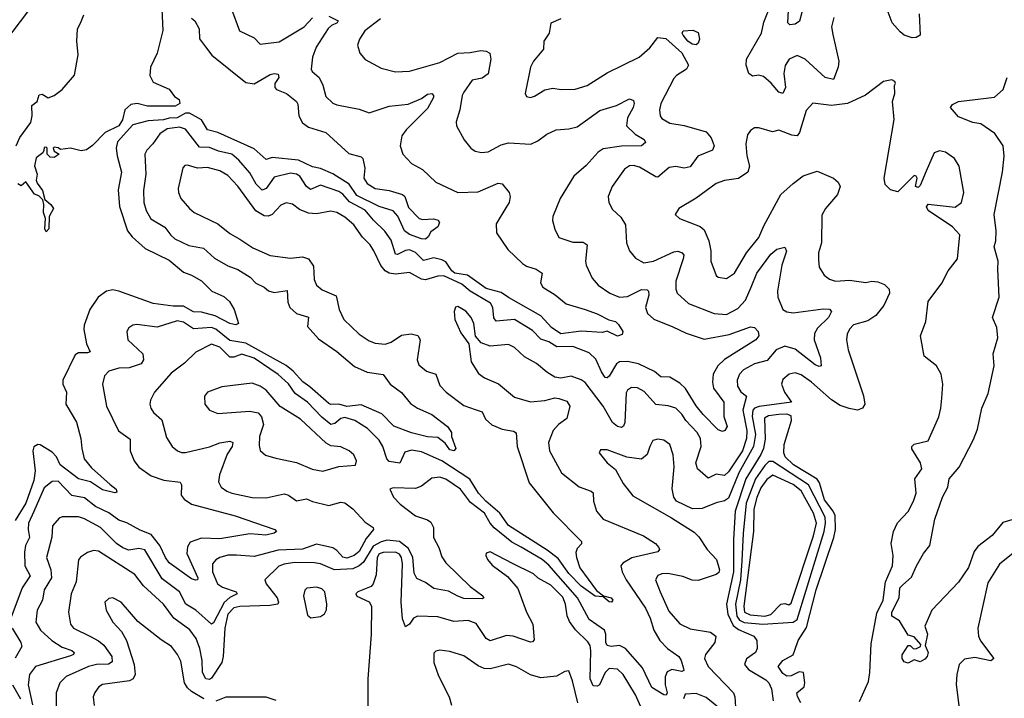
# Model space of a CAD drawing. Extents: x 1995161 to 2088924, y 769148 to 906007.
# Tile 191 of 256: x 2072114 to 2076992, y 800818 to 804181. Entities that reach past the tile are written whole.
import ezdxf

# ---------------------------------------------------------------- set-up
doc = ezdxf.new("R2010")
doc.units = 0

msp = doc.modelspace()

# ---------------------------------------------------------------- linework, layer by layer
at = {"layer": '0CON20XD'}
for points in [[(2072045, 804075.8), (2072155, 804219.2), (2072184, 804285), (2072205.4, 804375), (2072200.8, 804450.8), (2072166, 804515), (2072108.4, 804548.4)], [(2076000.5, 804259.5), (2075976.8, 804173.2), (2075955, 804158.6), (2075930, 804155), (2075920, 804165), (2075927.2, 804325)], [(2072815.2, 804305), (2072823.1, 804126.9), (2072795.9, 804015), (2072761.8, 803945), (2072758.9, 803905), (2072775, 803871.4), (2072855, 803836.2), (2072880.5, 803800.5), (2072903.3, 803785), (2072906.9, 803765), (2072885, 803751.8), (2072747.1, 803752.9), (2072696.2, 803766.2), (2072665, 803760.7), (2072635.2, 803734.8), (2072623, 803685), (2072605.7, 803655), (2072538.2, 803621.8), (2072475, 803558), (2072445, 803536.2), (2072418.3, 803531.7), (2072365, 803543.8), (2072317, 803537), (2072305, 803546.7), (2072285, 803550), (2072280, 803545), (2072285, 803530), (2072310, 803515), (2072285, 803497.5), (2072265, 803500), (2072250, 803515), (2072250, 803545), (2072245, 803550), (2072235, 803547.5), (2072233, 803533), (2072229.3, 803520.7), (2072195, 803496.7), (2072187.3, 803457.3), (2072200.8, 803415), (2072195.8, 803385), (2072201.1, 803371.1), (2072227.5, 803335), (2072239.3, 803289.3), (2072269.2, 803265), (2072280.8, 803245), (2072259.4, 803205), (2072258.9, 803145), (2072245, 803130), (2072239.4, 803145), (2072241.4, 803195), (2072231.4, 803225), (2072234.2, 803265), (2072228.3, 803288.3), (2072208.8, 803308.8), (2072186.7, 803316.7), (2072145, 803376.7), (2072121.7, 803358.3), (2072105, 803366.7)], [(2073144.6, 804284.6), (2073203.3, 804125), (2073275, 804090.6), (2073305, 804059.5), (2073399.5, 804070.5), (2073523.1, 804145), (2073565, 804190.5)], [(2076147.9, 804192.1), (2076135.6, 804145), (2076141.7, 804108.3), (2076172.5, 803975), (2076169.2, 803945), (2076145, 803884), (2076105, 803894.7), (2076005, 803984.7), (2075965, 804003.3), (2075925.6, 803985), (2075906.3, 803953.7), (2075900, 803915), (2075907.6, 803845), (2075895, 803814.4), (2075875, 803822.1), (2075836.9, 803866.9), (2075799.1, 803899.1), (2075775, 803906.1), (2075745, 803901.5), (2075726.5, 803915), (2075713.6, 803955), (2075715.3, 803985), (2075788.9, 804115), (2075801.2, 804168.8), (2075823.4, 804226.6)], [(2076569.4, 804209.4), (2076574.2, 804105), (2076555, 804092.5), (2076535, 804091.8), (2076495.8, 804105), (2076475, 804120.9), (2076436.2, 804166.2), (2076406.1, 804245)], [(2072965, 804188.5), (2072981.4, 804175), (2073003.3, 804135), (2073005.5, 804085.5), (2073035, 804047.1), (2073065.4, 804005.4), (2073235, 803870), (2073275, 803863.6), (2073355, 803908.7), (2073375, 803914.7), (2073395, 803910.5), (2073397.2, 803895), (2073378.4, 803865), (2073377.3, 803845), (2073385.5, 803835), (2073435.1, 803815.1), (2073484.9, 803774.9), (2073492.1, 803762.1), (2073497.2, 803705), (2073515, 803669.1), (2073545, 803648.8), (2073631.3, 803621.3), (2073745, 803517.1), (2073805, 803500.8), (2073813.4, 803493.4), (2073824.5, 803445.5), (2073819.4, 803395), (2073835, 803368.6), (2073875, 803344.6), (2073945, 803334.3), (2074010, 803315), (2074021.6, 803305), (2074039.4, 803249.4), (2074093.3, 803195), (2074110.6, 803190.6), (2074164.7, 803194.7), (2074187.3, 803187.3), (2074193.6, 803176.4), (2074185.8, 803155), (2074150, 803130), (2074137.8, 803105), (2074125, 803093.5), (2074105, 803094.7), (2074045, 803116.9), (2074020, 803135), (2073987.8, 803207.8), (2073965, 803233.5), (2073895, 803254.7), (2073785, 803309.8), (2073746.5, 803366.5), (2073665, 803417.5), (2073605, 803444), (2073565, 803451.4), (2073494.8, 803485.3), (2073365, 803498.7), (2073335, 803487.8), (2073275, 803541.4), (2073095, 803622.3), (2073045.1, 803635.1), (2073014.2, 803685), (2072955, 803717.7), (2072935, 803717.6), (2072895, 803694.7), (2072855, 803693.5), (2072826.6, 803685), (2072750.9, 803679.1), (2072675, 803659.5), (2072598.9, 803575), (2072592.3, 803545), (2072596.2, 803506.2), (2072617.7, 803425), (2072602.1, 803337.9), (2072609.2, 803255), (2072647.8, 803135), (2072671.2, 803105), (2072735, 803047.1), (2072855, 802988.9), (2072925, 802928.9), (2072965, 802915.5), (2073015, 802886.8), (2073065.6, 802835), (2073125, 802808.7), (2073152.9, 802785), (2073176.7, 802745), (2073197.5, 802675), (2073185, 802668), (2073155, 802674.7), (2073082.9, 802712.9), (2073015, 802731.4), (2072975, 802733.5), (2072925, 802760.7), (2072875, 802761), (2072774.8, 802774.8), (2072605, 802836), (2072575, 802841.5), (2072544.7, 802835.3), (2072503.5, 802806.5), (2072462.1, 802745), (2072433.4, 802666.6), (2072432, 802645), (2072444.6, 802575), (2072464, 802535), (2072450.5, 802529.5), (2072405, 802530), (2072389.7, 802520.3), (2072327.8, 802395), (2072327.8, 802375), (2072345.8, 802334.2), (2072342.2, 802275), (2072396, 802186), (2072417.5, 802105), (2072421.8, 802055), (2072434.3, 802005), (2072469.2, 801959.2), (2072562.5, 801877.5), (2072591.4, 801855), (2072595, 801840), (2072585, 801836), (2072525, 801851.8), (2072465, 801890.9), (2072405, 801905.6), (2072315, 801974.7), (2072296.1, 802015), (2072275, 802038.4), (2072215, 802074.5), (2072203.3, 802075), (2072185, 802063.8), (2072179.5, 802045), (2072190, 801945), (2072185, 801896.7), (2072144.8, 801785), (2072091.1, 801698.9)], [(2072096.2, 803555), (2072115, 803597.5), (2072168.8, 803671.2), (2072175.5, 803705), (2072174.3, 803755.7), (2072200, 803775), (2072210.8, 803809.2), (2072225, 803812), (2072255, 803794.4), (2072285, 803805.6), (2072325.3, 803834.7), (2072385, 803906.7), (2072403.6, 804006.4), (2072397.5, 804075), (2072401.2, 804135), (2072415, 804164), (2072431.1, 804205)], [(2073645, 804198.7), (2073692.5, 804175), (2073686.9, 804165), (2073658.4, 804151.6), (2073643, 804137), (2073582.1, 804045), (2073564.5, 803994.5), (2073557.5, 803935), (2073563.4, 803923.4), (2073598.1, 803895), (2073616.2, 803856.2), (2073630.9, 803800.9), (2073665, 803766.7), (2073685, 803758.2), (2073795, 803738.2), (2073845, 803718.6), (2073945, 803751.8), (2074038.2, 803761.8), (2074105, 803790.4), (2074135, 803811.3), (2074155.8, 803815), (2074164.5, 803805), (2074163.8, 803795), (2074135, 803741.1), (2074027.9, 803635), (2074007.3, 803605), (2073998.1, 803555), (2074012.9, 803515), (2074055, 803468.6), (2074109.1, 803439.1), (2074176.4, 803376.4), (2074284.1, 803324.1), (2074385, 803327.6), (2074485, 803371), (2074505, 803367.2), (2074538.5, 803325), (2074544.4, 803305), (2074538.1, 803275), (2074521.8, 803248.2), (2074475, 803170), (2074476, 803125), (2074531.7, 803041.7), (2074605, 802973.1), (2074625, 802960), (2074672.5, 802945), (2074702.9, 802925), (2074693.4, 802876.6), (2074705.6, 802855), (2074766.9, 802816.9), (2074822, 802772), (2074915, 802744.8), (2074975, 802722.9), (2075032.7, 802692.7), (2075065, 802684.7), (2075080.7, 802670.7), (2075102.5, 802635), (2075098.6, 802621.4), (2075075, 802612.5), (2075025, 802638), (2074998.9, 802631.1), (2074895, 802636.6), (2074795, 802623.5), (2074748.9, 802655), (2074695, 802713), (2074534.9, 802804.9), (2074499.1, 802829.1), (2074425, 802848.9), (2074333.2, 802915), (2074270.4, 802925), (2074255, 802937), (2074225, 802980.5), (2074205, 802991.6), (2074165, 803000.3), (2074115, 802987.1), (2074075, 803026.8), (2074045, 803040.2), (2074025, 803037.8), (2073985, 803017.2), (2073975, 803018.5), (2073955, 803087.5), (2073923.7, 803133.7), (2073866.7, 803186.7), (2073825, 803236.3), (2073748.4, 803278.4), (2073715, 803317), (2073695, 803329.8), (2073605, 803360.8), (2073555, 803338.8), (2073535, 803353.8), (2073502, 803405), (2073485, 803414.8), (2073455, 803420), (2073375, 803400.3), (2073335, 803343.6), (2073315, 803336.9), (2073285, 803366), (2073255, 803421.5), (2073200.3, 803485), (2073165, 803515.2), (2073099.7, 803529.7), (2073055, 803547.2), (2073005, 803549.7), (2072935, 803638.8), (2072905, 803648), (2072845, 803639.7), (2072808, 803615), (2072774.2, 803565.8), (2072743.5, 803535), (2072733.6, 803515), (2072739.6, 803415), (2072727.2, 803335), (2072729.2, 803275), (2072740, 803235), (2072763.7, 803193.7), (2072832.8, 803152.8), (2072862.3, 803112.3), (2072883.3, 803095), (2072952.7, 803062.7), (2073025, 803047.9), (2073078.9, 802998.9), (2073145, 802960.9), (2073195, 802943.5), (2073255.6, 802905), (2073284.7, 802874.7), (2073324.8, 802854.7), (2073346.9, 802836.9), (2073375, 802828.2), (2073438.9, 802838.9), (2073441.7, 802781.7), (2073451.9, 802755), (2073485, 802725.5), (2073545, 802706.7), (2073540.3, 802660.3), (2073595, 802598.8), (2073685, 802536.2), (2073772.6, 802462.6), (2073835, 802433.9), (2073915, 802423.1), (2073950, 802375), (2074005, 802333.1), (2074049.5, 802279.5), (2074085, 802255.6), (2074155, 802223.8), (2074233.3, 802165), (2074253.3, 802135), (2074253.3, 802115), (2074274.2, 802055), (2074265, 802044.4), (2074245, 802050), (2074221.7, 802081.7), (2074185, 802110), (2074135, 802114.2), (2074055, 802134.2), (2073967, 802167), (2073907.3, 802227.3), (2073805, 802272.2), (2073735, 802264.2), (2073695, 802276.3), (2073655, 802274.2), (2073645, 802279.2), (2073552.2, 802362.2), (2073516, 802386), (2073469.4, 802439.4), (2073435, 802467.3), (2073235, 802577.8), (2073155, 802590.4), (2073085, 802646.6), (2073065, 802655.8), (2072975, 802649.3), (2072925, 802681.4), (2072895, 802689.2), (2072795, 802656.8), (2072695, 802670.9), (2072675, 802667.8), (2072655.5, 802654.5), (2072645.7, 802635), (2072650.6, 802595), (2072724.6, 802524.6), (2072727.5, 802495), (2072716, 802475), (2072656.2, 802455), (2072605, 802453.6), (2072555, 802438.8), (2072534.1, 802415.9), (2072523.9, 802375), (2072543.6, 802265), (2072604.2, 802144.2), (2072661.5, 802101.5), (2072661.8, 802045), (2072680.5, 801995), (2072705, 801963.1), (2072765, 801920.5), (2072828.5, 801898.5), (2072908.4, 801888.4), (2072916.4, 801875), (2072913.6, 801825), (2072928.2, 801805), (2072965, 801780.5), (2073181.8, 801721.8), (2073377.5, 801655), (2073386.7, 801645), (2073374.1, 801635.9), (2073333.9, 801626.1), (2073295, 801630.4)], [(2073901.5, 804185), (2073824.3, 804125), (2073797.1, 804085), (2073787.5, 804055), (2073799.2, 804015), (2073825, 803984), (2073905, 803941.1), (2073975, 803921.8), (2074044.6, 803925.4), (2074195, 803968.8), (2074284.8, 804015.2), (2074345, 804017.8), (2074398, 804028), (2074425, 804025.7), (2074443.8, 804015), (2074448.8, 803985), (2074435, 803913.1), (2074405, 803891.8), (2074355, 803880.6), (2074315, 803822), (2074305.4, 803804.6), (2074294.4, 803735), (2074276, 803675), (2074278, 803655), (2074316, 803585), (2074349.2, 803545), (2074369.7, 803529.7), (2074402.1, 803522.1), (2074435, 803525.6), (2074498.7, 803561.3), (2074535, 803571.5), (2074645.4, 803564.6), (2074680.2, 803579.8), (2074725, 803614.4), (2074771.2, 803635), (2074835, 803640), (2074875, 803650.7), (2074988.5, 803731.5), (2075070, 803755), (2075135, 803789.5), (2075155, 803780.8), (2075158.8, 803765), (2075153.8, 803745), (2075124.7, 803695), (2075120.4, 803655), (2075163.5, 803613.5), (2075207.5, 803587.5)], [(2074795, 804184.4), (2074745.9, 804164.1), (2074737.1, 804115), (2074710.5, 804075), (2074708.5, 804035), (2074659.4, 803975), (2074644.3, 803945), (2074618, 803815), (2074625, 803800), (2074645, 803796), (2074665, 803801.2), (2074715, 803834), (2074755, 803842), (2074795.8, 803835.8), (2074865, 803836.9), (2074925, 803854.4), (2075025, 803917.9), (2075182.5, 803995), (2075235, 804041.9), (2075275, 804092.2), (2075315, 804087.6), (2075395, 804016.8), (2075427.5, 803955), (2075417.1, 803935), (2075368, 803905), (2075355, 803890), (2075289.6, 803765), (2075282.9, 803735), (2075286.9, 803705), (2075295, 803691.9), (2075335, 803667.9), (2075405, 803656.8), (2075514.7, 803624.7), (2075539.6, 803595), (2075553.6, 803555), (2075545.4, 803534.6), (2075473.3, 803505), (2075435, 803451.8), (2075405, 803445.4), (2075365, 803453.9), (2075331.5, 803448.5), (2075275, 803400.7), (2075265, 803401.6), (2075185, 803450.4), (2075155, 803458.5), (2075135, 803456.2), (2075110.3, 803439.7), (2075049.5, 803355), (2075030, 803305), (2075031.9, 803275), (2075050.9, 803240.9), (2075092.4, 803202.4), (2075114.5, 803165), (2075120, 803075), (2075134.4, 803035), (2075165, 802998.9), (2075206.5, 802976.5), (2075254.5, 802984.5), (2075355, 803030.7), (2075375, 803033.6), (2075396.2, 803026.2), (2075403.4, 803013.4), (2075401.5, 802995), (2075363.8, 802885), (2075364.7, 802845), (2075371.2, 802825), (2075427.5, 802775), (2075555, 802724.6), (2075615, 802720.6), (2075671.1, 802748.9), (2075708.8, 802791.2), (2075736.9, 802855), (2075765.8, 802925), (2075835, 803019.1), (2075865, 803044.4), (2075905, 803054.2), (2075913.2, 803033.2), (2075890.2, 802965), (2075867.5, 802835), (2075870.5, 802805), (2075894.5, 802745), (2075915, 802733.2), (2075945, 802727.5), (2076095, 802748), (2076126.2, 802746.2), (2076135.6, 802735), (2076120.4, 802705), (2076067, 802653), (2076050.7, 802625), (2076050.3, 802595), (2076081.8, 802505), (2076083.8, 802465), (2076075, 802461.5), (2076055, 802470.3), (2075955, 802547.7), (2075905, 802563.4), (2075861.2, 802545), (2075817.5, 802492.5), (2075754.3, 802475), (2075699.1, 802445), (2075680.7, 802425), (2075668.2, 802395), (2075669.3, 802365), (2075686.9, 802336.9), (2075714.7, 802314.7), (2075696.4, 802245), (2075716.2, 802145), (2075715.1, 802105), (2075695, 802044), (2075625, 801939.4), (2075605, 801921.6), (2075565, 801928.2), (2075525, 801908.5), (2075472.2, 801955), (2075463.4, 801985), (2075489.7, 802065), (2075487.3, 802105), (2075469.6, 802135), (2075413.8, 802193.8), (2075395, 802226.7), (2075364, 802255), (2075327.2, 802267.2), (2075265, 802274.7), (2075208, 802338), (2075175, 802356.4), (2075145, 802357.9), (2075125.6, 802345), (2075118.9, 802331.1), (2075111.1, 802185), (2075105, 802166), (2075095, 802160), (2075075, 802165.5), (2075051.1, 802185), (2075005, 802265.4), (2074915, 802382.9), (2074895, 802396.7), (2074845.9, 802414.1), (2074795, 802404.2), (2074765, 802410), (2074725, 802434.4), (2074675, 802477.7), (2074615, 802510), (2074565.8, 802555.8), (2074535, 802570.5), (2074445, 802562.2), (2074399.7, 802579.7), (2074372.9, 802612.9), (2074363.6, 802675), (2074351.1, 802705), (2074325, 802735.7), (2074285, 802760), (2074273.6, 802756.4), (2074266.2, 802735), (2074270, 802695), (2074299.1, 802629.1), (2074339.2, 802575), (2074350, 802485), (2074386.8, 802426.8), (2074416.6, 802406.6), (2074486.2, 802376.2), (2074565, 802309.5), (2074645, 802287.7), (2074715, 802294.5), (2074765, 802306.9), (2074785, 802304.4), (2074825, 802290), (2074838.8, 802265), (2074824.4, 802205), (2074783.5, 802175), (2074756.5, 802145), (2074734.4, 802085), (2074738.5, 802045), (2074798.6, 801935), (2074885.3, 801865.3), (2074944.7, 801844.7), (2074955, 801835.6), (2074956.1, 801795), (2074971.8, 801745), (2075005.3, 801705.3), (2075205, 801622.3), (2075264.4, 801585), (2075280.6, 801565), (2075284.2, 801555), (2075275, 801543.3), (2075146.8, 801513.2), (2075101.9, 801488.1), (2075092.1, 801475), (2075098, 801445), (2075118.7, 801405), (2075215, 801264.6), (2075238.1, 801215), (2075255.9, 801155.9), (2075285.9, 801105), (2075322.9, 801065), (2075379.5, 801025), (2075391.5, 801005), (2075402, 800965), (2075403.3, 800955), (2075395, 800951.4), (2075345, 800960.7), (2075321.5, 800948.5), (2075312.2, 800925), (2075311.1, 800885), (2075320.9, 800845), (2075316.4, 800833.6), (2075305, 800835.6), (2075245, 800871.2), (2075199, 800969), (2075115, 801064.7), (2075085, 801080), (2075044.6, 801074.6), (2075025, 801078.9), (2075017.8, 801095), (2075018.1, 801135), (2075010.4, 801155), (2074935, 801208.7), (2074876.9, 801315), (2074735, 801477.5), (2074701.6, 801505), (2074597.5, 801567.5), (2074552.3, 801592.3), (2074465, 801663), (2074445.2, 801685), (2074416.9, 801735), (2074348, 801788), (2074298.2, 801855), (2074225, 801903.4), (2074195, 801913.1), (2074155, 801908.5), (2074105, 801868.8), (2074075, 801857.3), (2073965, 801861.2), (2073947.5, 801855), (2073965.8, 801815), (2073999.5, 801779.5), (2074075, 801721.8), (2074135, 801701.9), (2074150.5, 801690.5), (2074164.7, 801665), (2074163.8, 801615), (2074190, 801565), (2074205, 801519.4), (2074225, 801488.9), (2074345, 801371.8), (2074409.2, 801325), (2074413.3, 801315), (2074405, 801311.4), (2074315, 801312.2), (2074284.3, 801324.3)], [(2075465, 804056.7), (2075445, 804059.7), (2075423.2, 804075), (2075400, 804105), (2075395.8, 804115), (2075400, 804125), (2075448.8, 804128.8), (2075475, 804116.7), (2075481.1, 804085), (2075474.6, 804065.4), (2075465, 804056.7)], [(2076275, 800801.9), (2076318.3, 800901.7), (2076326.2, 800946.2), (2076332.7, 801087.3), (2076360.3, 801239.7), (2076391.7, 801305), (2076402.9, 801395), (2076438.1, 801475), (2076440.3, 801525), (2076430.4, 801585), (2076443.5, 801645), (2076462.9, 801687.1), (2076515, 801744.4), (2076541.1, 801795), (2076555.4, 801835), (2076548.9, 801905), (2076582.5, 801955), (2076576, 801985), (2076534.3, 802054.3), (2076533.8, 802065), (2076545, 802077.1), (2076615, 802093.3), (2076667.3, 802212.7), (2076677.9, 802255), (2076681.5, 802305), (2076686.5, 802375), (2076678.6, 802425), (2076656.2, 802465), (2076594.1, 802514.1), (2076576.9, 802615), (2076602.5, 802685), (2076614.2, 802785), (2076682, 802875), (2076713.7, 802936.3), (2076760, 802995), (2076771.1, 803115), (2076735.3, 803155), (2076614, 803235), (2076606.4, 803253.6), (2076615, 803266), (2076748.6, 803251.4), (2076780, 803275), (2076791.8, 803325), (2076768.6, 803455), (2076745, 803493.8), (2076700, 803525), (2076671.2, 803531.2), (2076645, 803520.9), (2076605, 803430), (2076575, 803360), (2076565, 803350), (2076552.5, 803355), (2076560, 803395), (2076555.6, 803405.6), (2076545, 803408), (2076465, 803327.5), (2076427.3, 803337.3), (2076402, 803365), (2076396, 803395), (2076445.9, 803685.9), (2076438, 803775), (2076448.8, 803815), (2076447.5, 803855), (2076452.5, 803865), (2076450, 803875), (2076435, 803882.5), (2076392.5, 803875), (2076303.6, 803806.4), (2076214.7, 803765.3), (2076135, 803755.5), (2076043.5, 803766.5), (2076009.9, 803730.1), (2075977.6, 803622.4), (2075965, 803605.6), (2075938.8, 803608.8), (2075875, 803633.8), (2075844, 803626), (2075775, 803645.6), (2075754.4, 803645.6), (2075735, 803631.2), (2075720, 803610), (2075711.1, 803565), (2075716, 803506), (2075728.8, 803455), (2075720.5, 803425), (2075675, 803394.6), (2075605, 803384.6), (2075565, 803368.5), (2075465, 803297.1), (2075378.8, 803245), (2075361.2, 803215), (2075383.3, 803195), (2075485, 803156.4), (2075505, 803140), (2075528.2, 803085), (2075537.5, 803035), (2075538.6, 802985), (2075563.6, 802913.6), (2075575, 802904.3), (2075615, 802898.6), (2075654.6, 802925.4), (2075714.6, 803025), (2075775, 803101.4), (2075800, 803160), (2075884.7, 803315.3), (2075945, 803369.5), (2075995, 803406.7), (2076065, 803430.6), (2076146.2, 803395), (2076168.8, 803375), (2076178.8, 803355), (2076166, 803315), (2076105.8, 803245), (2076087, 803213), (2076086.5, 803075), (2076071.2, 803025), (2076070.6, 802990.6), (2076075, 802953.8), (2076100, 802915), (2076125, 802894.3), (2076155, 802884.5), (2076225, 802889.5), (2076305, 802877.8), (2076335, 802885.4), (2076365, 802882.1), (2076398.1, 802868.1), (2076420.8, 802845), (2076422.9, 802825), (2076394.4, 802765), (2076354.7, 802715.3), (2076315, 802687.8), (2076245, 802668.6), (2076225, 802648), (2076213, 802623), (2076209.5, 802595), (2076218.9, 802545), (2076293.6, 802316.4), (2076301.1, 802275), (2076290, 802255), (2076265, 802246), (2076223.3, 802253.3), (2076179.2, 802269.2), (2076135, 802297.8), (2076036.2, 802385), (2075985, 802421.5), (2075955, 802430.9), (2075925.4, 802424.6), (2075895, 802397.5), (2075888.1, 802375), (2075902.5, 802335), (2075938, 802285), (2075776.6, 802263.4), (2075754.9, 802255.1), (2075746.2, 802245), (2075743.3, 802215), (2075759.7, 802125), (2075749.7, 802065), (2075676.2, 801935), (2075625, 801809.7), (2075605, 801796.7), (2075565, 801787.1), (2075495, 801757.9), (2075446.4, 801756.4), (2075367.5, 801795), (2075354.2, 801815), (2075346.3, 801856.3), (2075356.8, 801965), (2075352.1, 802025), (2075334.4, 802075), (2075305, 802096.7), (2075275, 802102.9), (2075251.2, 802095), (2075235, 802066.2), (2075223.3, 802026.7), (2075195, 802002.9), (2075122.1, 802012.1), (2075025, 802050), (2074991.2, 802048.8), (2074984, 802035), (2075024.3, 801985), (2075065, 801952.5), (2075102.9, 801882.9), (2075151.2, 801821.2), (2075342.7, 801712.7), (2075455, 801640.9), (2075478.8, 801618.8), (2075519.1, 801555), (2075565.4, 801505), (2075581.4, 801455), (2075578, 801442), (2075565, 801430.6), (2075475, 801401.2), (2075445, 801404), (2075398.8, 801421.2), (2075325, 801437.1), (2075294.6, 801435.4), (2075275, 801427.1), (2075264.4, 801405), (2075286.2, 801345), (2075329.2, 801249.2), (2075385, 801187.5), (2075435, 801161.8), (2075536.2, 801145), (2075561.9, 801125), (2075558.2, 801095), (2075511.5, 801035), (2075505.9, 801015), (2075524.9, 800974.9), (2075650.4, 800845), (2075656.9, 800825), (2075661.7, 800748.3)], [(2077040, 801705), (2076985, 801688.9), (2076930.8, 801625), (2076860.1, 801569.9), (2076842.9, 801545), (2076815, 801466.7), (2076765, 801393.1), (2076633.3, 801255), (2076597.5, 801175), (2076610.8, 801135), (2076599.3, 801079.3), (2076614.3, 801045), (2076610, 801025), (2076598.6, 801011.4), (2076575, 800998.8), (2076545, 801008.8), (2076515, 800992), (2076495, 800998.8), (2076486, 801015), (2076486.1, 801033.9), (2076515, 801080), (2076525, 801080), (2076540, 801065), (2076553.6, 801063.6), (2076576.7, 801075), (2076577.5, 801085), (2076545, 801122.5), (2076515, 801130), (2076471.7, 801201.7), (2076434, 801225), (2076434.4, 801245), (2076471.2, 801315), (2076474.6, 801365), (2076489.7, 801380.3), (2076532.6, 801417.4), (2076556.7, 801475), (2076591.1, 801535), (2076622.5, 801575), (2076647.1, 801705), (2076685.6, 801815), (2076711.1, 801865), (2076718.1, 801905), (2076767.4, 801962.6), (2076838.8, 802101.2), (2076858.3, 802151.7), (2076880, 802255), (2076911.7, 802328.3), (2076941.4, 802465), (2076937.3, 802525), (2076958.9, 802605), (2076954.3, 802655), (2076932.5, 802705), (2076965.6, 802805), (2076958.9, 802945), (2076961.8, 802985), (2076940.9, 803055), (2076949.4, 803085), (2076951.8, 803135), (2076940.9, 803215), (2076983.5, 803425), (2076990.5, 803505), (2076985.4, 803555), (2076945, 803617.3), (2076875, 803664.1), (2076835, 803670.7), (2076765, 803700), (2076725.7, 803745), (2076735, 803761.4), (2076764.5, 803775.5), (2076943.5, 803796.5), (2076986.4, 803835), (2077005.9, 803894.1)], [(2075207.5, 803587.5), (2075215, 803572.5), (2075195, 803555.7), (2075095, 803553.7), (2075005, 803540.3), (2074979.1, 803525), (2074921.1, 803458.9), (2074859.1, 803405), (2074790.8, 803295), (2074756, 803205), (2074754.2, 803185), (2074765, 803142.5), (2074785, 803102), (2074855, 803078.5), (2074905, 803078.2), (2074925.5, 803065.5), (2074917.5, 802985), (2074921.1, 802965), (2074950.6, 802900.6), (2074980, 802865), (2075038, 802825), (2075085.4, 802805.4), (2075125, 802809.1), (2075195, 802843.1), (2075222.5, 802842.5), (2075228.9, 802835), (2075230, 802815), (2075214.6, 802754.6), (2075224.4, 802725), (2075255, 802697.3), (2075349.2, 802659.2), (2075415, 802627.5), (2075505, 802598.2), (2075629.1, 802620.9), (2075735, 802658.6), (2075755, 802655.8), (2075772.9, 802635), (2075775.8, 802615), (2075760.8, 802595), (2075605, 802496.7), (2075572.4, 802465), (2075550, 802425), (2075545.8, 802385), (2075551.4, 802355), (2075602.9, 802285), (2075602.7, 802215), (2075618.9, 802165), (2075607.8, 802145), (2075595, 802139.6), (2075575, 802148.8), (2075499.2, 802225), (2075465, 802266.6), (2075412.8, 802352.8), (2075385, 802379.8), (2075335, 802410), (2075291, 802411), (2075258.2, 802438.2), (2075180, 802475), (2075125, 802487.4), (2075084.8, 802485.2), (2075071.1, 802475), (2075035, 802414.5), (2075025, 802406.4), (2075015, 802407.3), (2074995.7, 802435), (2074968.1, 802498.1), (2074935, 802530.6), (2074855, 802561.6), (2074775, 802559.4), (2074735.1, 802585.1), (2074695, 802597.4), (2074655, 802641.3), (2074565.6, 802695.6), (2074475, 802687.5), (2074462.9, 802702.9), (2074458.4, 802755), (2074445.8, 802775.8), (2074345.3, 802835.3), (2074305, 802870.4), (2074215, 802912.3), (2074185, 802910.2), (2074125, 802891.1), (2074105, 802895.3), (2074045, 802927.3), (2073975, 802920.2), (2073944.2, 802924.2), (2073925, 802936.5), (2073902.8, 802962.8), (2073868.4, 803035), (2073850.8, 803065), (2073813.1, 803103.1), (2073770, 803165), (2073725, 803202), (2073685, 803225.4), (2073655, 803231.8), (2073585, 803219.6), (2073545, 803221.8), (2073500.6, 803240.6), (2073465, 803266.4), (2073435, 803273.6), (2073408, 803262), (2073365, 803214.7), (2073345, 803207.6), (2073325, 803209.2), (2073283.4, 803233.4), (2073195, 803355.5), (2073145, 803408.5), (2073105, 803431.1), (2073045, 803448.7), (2072995, 803445.4), (2072945, 803460), (2072931.5, 803458.5), (2072922.6, 803447.4), (2072899.2, 803345), (2072900, 803325), (2072912.5, 803295), (2072954.6, 803244.6), (2072979.2, 803225), (2073095, 803168.8), (2073155, 803121.9), (2073203.9, 803093.9), (2073269.8, 803049.8), (2073355, 803011.5), (2073455, 802999.6), (2073514.6, 803005.4), (2073545.6, 802995), (2073569.5, 802959.5), (2073573, 802893), (2073584.4, 802865), (2073612.9, 802842.9), (2073682.5, 802812.5), (2073696.4, 802745), (2073720, 802695), (2073795, 802622.5), (2073845, 802589.1), (2073875, 802578.2), (2073925, 802572.3), (2073955, 802582.1), (2074005, 802616.7), (2074053.7, 802623.7), (2074086.1, 802616.1), (2074097.9, 802595), (2074082.3, 802495), (2074090.9, 802470.9), (2074129.5, 802439.5), (2074175, 802424.3), (2074195, 802367.5), (2074226.9, 802335), (2074315, 802268.2), (2074369.7, 802249.7), (2074405, 802237.5), (2074420.9, 802200.9), (2074452.6, 802172.6), (2074505, 802151.2), (2074561.1, 802141.1), (2074573.6, 802133.6), (2074578.4, 802065), (2074637.5, 801885), (2074756.9, 801736.9), (2074897.5, 801595), (2074897, 801583), (2074875, 801560), (2074869.7, 801540.3), (2074871.8, 801515), (2074888.7, 801465), (2074971.5, 801351.5), (2075005.7, 801325.7), (2075044, 801315), (2075052.9, 801305), (2075046.2, 801295), (2075035, 801295.6), (2075005, 801320), (2074965, 801324.3), (2074895, 801373.9), (2074835, 801436.2), (2074781, 801511), (2074727.9, 801552.1), (2074535, 801674.2), (2074492.9, 801735), (2074423, 801795), (2074386.4, 801835), (2074343.4, 801903.4), (2074205, 801994.5), (2074105, 802040), (2074055, 802047.1), (2074022.3, 802037.7), (2073997.1, 801982.9), (2073945, 801991.4), (2073932.9, 802005), (2073912.9, 802065), (2073895, 802096.6), (2073837.1, 802155), (2073775, 802194), (2073725, 802208.9), (2073705, 802204.7), (2073675, 802179.2), (2073655, 802174.3), (2073610.5, 802210.5), (2073539.7, 802285), (2073479, 802329), (2073445, 802375.8), (2073395, 802422.4), (2073275, 802503.5), (2073215, 802523.5), (2073175, 802507.8), (2073155, 802508.1), (2073105, 802558.4), (2073065, 802573.7), (2072986.9, 802533.1), (2072931.1, 802478.9), (2072865, 802428.9), (2072781.4, 802335), (2072762.5, 802295), (2072759.2, 802275), (2072764.2, 802255), (2072777.1, 802235), (2072817.6, 802197.6), (2072840.7, 802110.7), (2072869.2, 802065), (2072896, 802045), (2072915, 802036.7), (2072935, 802036.5), (2073055, 802064.6), (2073105, 802084.6), (2073155, 802092.2), (2073170, 802085), (2073167.1, 802065), (2073142.7, 802027.2), (2073103.6, 801925), (2073099.7, 801890.3), (2073112.9, 801865), (2073140, 801845), (2073165, 801834.6), (2073265, 801813.5), (2073335, 801810.9), (2073425, 801830.9), (2073445, 801824.5), (2073485, 801796.7), (2073535, 801806.8), (2073565, 801793.2), (2073645, 801773.1), (2073705, 801789.5), (2073725, 801787.3), (2073765, 801756.9), (2073825, 801691.5), (2073865.8, 801665), (2073867.1, 801655), (2073829.8, 801610.2), (2073795, 801545.8), (2073770.4, 801525), (2073735, 801512.8), (2073715, 801516.6), (2073685, 801550.8), (2073665, 801563.5), (2073585, 801581.4), (2073515, 801557.6), (2073395, 801551.5), (2073275, 801521.2), (2073187.9, 801527.9), (2073145, 801526.4), (2073105, 801515.8), (2073085, 801504.6), (2073069.3, 801485), (2073069.8, 801445), (2073094.8, 801385), (2073118.1, 801368.1), (2073186.9, 801345), (2073191.1, 801335), (2073155, 801317), (2073127.4, 801292.6), (2073075, 801192.5), (2073065, 801184.5), (2072987.2, 801255), (2072937.6, 801285), (2072905.1, 801345.1), (2072820.2, 801410.2), (2072734.3, 801554.3), (2072705, 801560.5), (2072655, 801551.7), (2072625, 801564), (2072593.8, 801585), (2072514.4, 801664.4), (2072435, 801707.8), (2072405, 801716.9), (2072325, 801717.3), (2072309.4, 801710.6), (2072277, 801673), (2072274.1, 801615.9), (2072246.8, 801515), (2072268.8, 801455), (2072271.2, 801415), (2072235.9, 801355), (2072227.1, 801305), (2072200.4, 801255), (2072194.7, 801195), (2072217.5, 801155), (2072273.7, 801103.7), (2072325, 801071.2), (2072372.5, 801055), (2072384.4, 801045), (2072381.1, 801035), (2072365, 801027.6), (2072192.2, 800975), (2072162.5, 800935), (2072156.5, 800885), (2072178.1, 800785)], [(2073615, 801943.8), (2073695, 801966.7), (2073777, 801973), (2073782.5, 801995), (2073770, 802025), (2073746.2, 802045), (2073705, 802064.3), (2073655, 802069.2), (2073631.6, 802081.6), (2073505, 802200.4), (2073404.7, 802264.7), (2073334.4, 802345), (2073305, 802364.4), (2073265, 802380), (2073115, 802361.1), (2073045, 802334.3), (2073029.4, 802315), (2073030.8, 802275), (2073053.8, 802245), (2073095, 802229.1), (2073255, 802240.4), (2073295, 802233.1), (2073312.4, 802212.4), (2073321.5, 802175), (2073302.1, 802115), (2073300.2, 802070.2), (2073305.4, 802045.4), (2073332, 802022), (2073382.9, 802007.1), (2073485, 801986.9), (2073562.6, 801952.6), (2073615, 801943.8)], [(2075983.8, 800795), (2075967, 800827), (2075964.4, 800845), (2076000, 800875), (2076004.2, 800895), (2075996.2, 800945), (2075975, 800949.2), (2075935, 800930), (2075915, 800927.5), (2075895, 800940), (2075870.8, 800975), (2075894.4, 801005.6), (2075945, 801033.8), (2075953.6, 801056.4), (2075970.8, 801105), (2076011.4, 801168.6), (2076059, 801355), (2076147.1, 801615), (2076154.9, 801655), (2076153, 801723), (2076143.9, 801745), (2076100.6, 801800.6), (2076075.7, 801885.7), (2076064.5, 801904.5), (2075946.8, 801975), (2075906.1, 802015), (2075900, 802035), (2075901.5, 802075), (2075937.7, 802195), (2075935, 802218.4), (2075915, 802225.8), (2075875, 802223.5), (2075822.9, 802217.1), (2075803.1, 802206.9), (2075807.6, 802102.4), (2075798.8, 802055), (2075785, 802025.3), (2075710.9, 801905), (2075658.8, 801745), (2075650.1, 801605), (2075650.8, 801445), (2075614.8, 801285), (2075622.9, 801235), (2075649.2, 801179.2), (2075675, 801158.4), (2075751.2, 801125), (2075766.2, 801105), (2075768, 801065), (2075758.8, 801045), (2075715, 801014), (2075704.2, 800985), (2075725, 800960), (2075809.8, 800909.8), (2075824.4, 800894.4), (2075838, 800865), (2075846.2, 800805)], [(2075795, 801184.6), (2075945, 801194.8), (2075965, 801208.4), (2076099.6, 801645), (2076106.5, 801685), (2076104.1, 801715), (2076022.3, 801875), (2075845, 801992), (2075825, 801991), (2075805, 801972.2), (2075758.4, 801905), (2075712.9, 801785), (2075697.3, 801635), (2075691.2, 801498.8), (2075684.7, 801405), (2075660.7, 801285), (2075666.6, 801225), (2075680.2, 801205), (2075703.4, 801193.4), (2075795, 801184.6)], [(2075805, 801225.5), (2075835, 801232.6), (2075885, 801283.6), (2075905, 801287.9), (2075925, 801280.5), (2075935, 801288.5), (2076046.4, 801623.6), (2076060.6, 801685), (2076046.6, 801735), (2075985, 801846.4), (2075945, 801877.3), (2075845, 801923.2), (2075815, 801902), (2075785, 801860.3), (2075765, 801813.6), (2075750.8, 801755), (2075749.1, 801645), (2075701.3, 801275), (2075705.2, 801245), (2075732.1, 801232.1), (2075805, 801225.5)], [(2073295, 801630.4), (2073255, 801632.7), (2073105, 801608.4), (2073015, 801611.8), (2072959.2, 801590.8), (2072945, 801568.8), (2072942.5, 801535), (2072996.4, 801415), (2072995.6, 801404.4), (2072985, 801402.9), (2072965, 801409.5), (2072855, 801489.7), (2072836.5, 801515), (2072808, 801575), (2072765, 801630.3), (2072711.3, 801651.3), (2072645, 801687.9), (2072605, 801701.1), (2072555, 801737.2), (2072489.2, 801769.2), (2072435, 801810.7), (2072372.2, 801822.2), (2072305, 801894.5), (2072275, 801892.5), (2072235, 801860.9), (2072185, 801743.3), (2072158, 801685), (2072155.8, 801655), (2072163.2, 801615), (2072143.3, 801575), (2072137.8, 801542.2), (2072140.4, 801475), (2072165.4, 801425), (2072126.9, 801365), (2072070.8, 801215)], [(2074284.3, 801324.3), (2074238.8, 801348.8), (2074165, 801361.6), (2074125, 801391.2), (2074081.2, 801411.2), (2074067.5, 801437.5), (2074061.4, 801515), (2074040.2, 801560.2), (2073995, 801595.5), (2073935, 801602.2), (2073905, 801593.6), (2073865, 801571.7), (2073816.7, 801493.3), (2073795.7, 801474.3), (2073765, 801460.1), (2073673.8, 801453.8), (2073605, 801484.1), (2073575, 801489.2), (2073475, 801490.4), (2073425, 801482.8), (2073397.8, 801472.2), (2073328.9, 801405), (2073334.5, 801385), (2073389.3, 801315), (2073396.9, 801295), (2073392.9, 801285), (2073353, 801277), (2073205, 801272.3), (2073175, 801265.7), (2073145.6, 801234.4), (2073130, 801165), (2073122.4, 801025), (2073115.6, 800995), (2073065, 800918.2), (2073055, 800910.4), (2073036.7, 800915), (2073019.5, 800945), (2073017.7, 801005), (2073005.8, 801065), (2072987.9, 801115), (2072957.5, 801157.5), (2072877.9, 801215), (2072826.2, 801285), (2072727.5, 801375), (2072685, 801430.9), (2072505, 801546.5), (2072479.1, 801550.9), (2072449.3, 801540.7), (2072415, 801517.5), (2072406.2, 801503.8), (2072394.6, 801395), (2072368.9, 801335), (2072355.5, 801245), (2072366.5, 801185), (2072380, 801165), (2072464.4, 801124.4), (2072505, 801103.1), (2072530.6, 801080.6), (2072570.3, 801025), (2072572, 800998), (2072553.3, 800986.7), (2072495, 800986), (2072454.3, 800975), (2072344.3, 800925.7), (2072312.5, 800895), (2072294.7, 800845.3), (2072294.1, 800765)], [(2075222.5, 800705), (2075164.8, 800834.8), (2075103.4, 800935), (2075075, 800962.2), (2075035, 800965.3), (2075015, 800946.2), (2074985.7, 800884.3), (2074975, 800877.6), (2074955, 800880.4), (2074940.2, 800915), (2074943.7, 801053.7), (2074939.6, 801079.6), (2074928.5, 801098.5), (2074867, 801157), (2074838.3, 801198.3), (2074826.2, 801226.2), (2074817.7, 801285), (2074805, 801319.6), (2074745, 801377.8), (2074682.9, 801412.9), (2074659.4, 801435), (2074555, 801485.6), (2074445, 801543.8), (2074425, 801537.5), (2074422.5, 801525), (2074431.4, 801505), (2074455, 801478), (2074531.2, 801421.2), (2074582.4, 801362.4), (2074624.5, 801245), (2074655.9, 801185), (2074662.5, 801107.5), (2074655, 801097.5), (2074644.4, 801095.6), (2074558.8, 801125), (2074525, 801129.4), (2074445, 801102.7), (2074425, 801114.4), (2074375, 801189.1), (2074335, 801203.3), (2074265, 801199.2), (2074185, 801221.8), (2074085.4, 801224.6), (2074065.3, 801214.7), (2074045, 801185.7), (2074025, 801172), (2074011.2, 801211.2), (2074004, 801294), (2074009.8, 801485), (2074005, 801515.4), (2073995, 801532.8), (2073975, 801542.8), (2073915, 801540.9), (2073895.4, 801534.6), (2073884.9, 801515), (2073880.2, 801429.8), (2073865, 801385.7), (2073855, 801371.8), (2073790, 801345), (2073778.8, 801335), (2073785, 801324.3), (2073845, 801296.2), (2073856.4, 801275), (2073854.6, 801134.6), (2073839.1, 800915), (2073839.4, 800725)], [(2077035, 801536.9), (2076967.7, 801482.3), (2076910.4, 801389.6), (2076859.7, 801165), (2076863.9, 801125), (2076873.2, 801103.2), (2076940, 801015), (2076925, 801004), (2076845, 801020), (2076795, 801011.1), (2076767.7, 800985), (2076755.9, 800935), (2076753, 800887), (2076768.6, 800768.6), (2076805.6, 800705), (2076875, 800657.5), (2076945, 800623.3), (2077015, 800601.8)], [(2073557, 801217), (2073605, 801222.7), (2073623.6, 801236.4), (2073633.4, 801256.6), (2073636.1, 801285), (2073625.9, 801345.9), (2073611.1, 801361.1), (2073585, 801368.9), (2073536.6, 801363.4), (2073526.5, 801353.5), (2073519.6, 801325), (2073539.1, 801229.1), (2073557, 801217)], [(2073026, 800816), (2072965, 800851.3), (2072945, 800869.6), (2072930.5, 800895), (2072911.7, 801001.7), (2072895.5, 801035), (2072865.6, 801075), (2072815, 801107.1), (2072699.1, 801199.1), (2072617.1, 801295), (2072575, 801315.6), (2072555, 801312.5), (2072536, 801295), (2072541.9, 801255), (2072575.6, 801195), (2072618.1, 801148.1), (2072643.9, 801105), (2072681.4, 800985), (2072685.8, 800935), (2072676.2, 800915), (2072658, 800905), (2072523.6, 800886.3), (2072506, 800874), (2072486.2, 800846.2), (2072477.5, 800825), (2072482.6, 800782.6)], [(2072077.5, 801165), (2072119.5, 801095), (2072124.5, 801075), (2072092.5, 801017.5)], [(2074878.4, 800795), (2074852.9, 800905), (2074835, 800953.3), (2074815, 800950), (2074773.3, 800926.7), (2074695, 800920), (2074645, 800933.9), (2074575, 800973.8), (2074535, 800986.2), (2074445, 800964.6), (2074415, 800965.3), (2074385, 800978), (2074315, 801029.1), (2074245, 801050.4), (2074195, 801056.5), (2074175, 801051.9), (2074165, 801042), (2074165.2, 800995), (2074189.2, 800929.2), (2074241.7, 800825), (2074253, 800783)], [(2072078.5, 800885), (2072117.8, 800815)], [(2073385, 800807.5), (2073335, 800822.8), (2073135, 800824.2), (2073085, 800803.6)], [(2075584.3, 800765), (2075515, 800821.2), (2075465, 800841.7), (2075411.3, 800838.7), (2075402, 800815)]]:
    msp.add_lwpolyline(points, dxfattribs=at)

doc.saveas('drawing.dxf')
